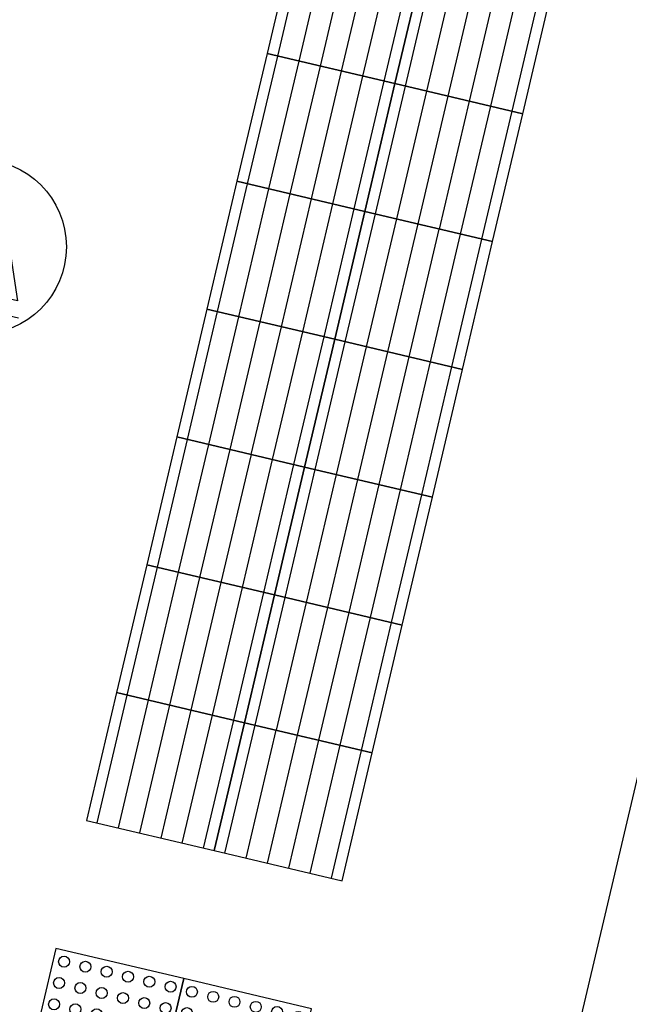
# Model space of a CAD drawing. Header units: metres. Extents: x 116958 to 118326, y 475500 to 477904.
# Tile 84 of 256: x 117496.73 to 117498.13, y 476342.13 to 476344.38. Entities that reach past the tile are written whole.
import ezdxf

# ---------------------------------------------------------------- set-up
doc = ezdxf.new("R2010")
doc.units = ezdxf.units.M
doc.header["$LTSCALE"] = 0.2
doc.layers.get('0').update_dxf_attribs({"color": 6})
for name, color, linetype in [('N-WE-IE-MEUBILAIR_WEGMEUBILAIR_VERKEERSBORD-PAAL', 2, 'Continuous'), ('N-WE-VH-KANTOPSLUITING_ACHTERKANTBAND-G', 251, 'Continuous'), ('N-WE-VH-KANTVERHARDING_TEGEL_GELEIDETEGEL', 1, 'Continuous'), ('N-WE-VH-KANTVERHARDING_TEGEL_NOPPENTEGEL', 1, 'Continuous')]:
    doc.layers.add(name, color=color, linetype=linetype)

# ---------------------------------------------------------------- blocks, each defined once
blk = doc.blocks.new('blind_oud')
blk.add_lwpolyline([(0, 0), (-0.3, 0), (-0.3, -0.3), (0, -0.3)], close=True)
at = {"color": 8}
for centre in [(-0.275, -0.025), (-0.225, -0.025), (-0.175, -0.025), (-0.125, -0.025), (-0.075, -0.025), (-0.025, -0.025), (-0.275, -0.075), (-0.225, -0.075), (-0.175, -0.075), (-0.125, -0.075), (-0.075, -0.075), (-0.025, -0.075), (-0.275, -0.125), (-0.225, -0.125), (-0.175, -0.125), (-0.125, -0.125), (-0.075, -0.125), (-0.025, -0.125), (-0.275, -0.175), (-0.225, -0.175), (-0.175, -0.175), (-0.125, -0.175), (-0.075, -0.175), (-0.025, -0.175), (-0.275, -0.225), (-0.225, -0.225), (-0.175, -0.225), (-0.125, -0.225), (-0.075, -0.225), (-0.025, -0.225), (-0.275, -0.275), (-0.225, -0.275), (-0.175, -0.275), (-0.125, -0.275), (-0.075, -0.275), (-0.025, -0.275)]:
    blk.add_circle(centre, 0.0125, dxfattribs=at)
blk = doc.blocks.new('blinden geleidetegel')
blk.add_lwpolyline([(0, 0), (-0.3, 0), (-0.3, -0.3), (0, -0.3)], close=True)
at = {"color": 41}
for points in [[(-0.275, -0.3), (-0.275, 0)], [(-0.225, -0.3), (-0.225, 0)], [(-0.175, -0.3), (-0.175, 0)], [(-0.125, -0.3), (-0.125, 0)], [(-0.075, -0.3), (-0.075, 0)], [(-0.025, -0.3), (-0.025, 0)]]:
    blk.add_lwpolyline(points, dxfattribs=at)
blk = doc.blocks.new('Vb')
blk.add_lwpolyline([(125, -138), (-127, -138), (0, 185), (114, -100), (-71, -100), (0, 100), (56, -60), (-13, -60), (0, -20), (1, 30)])
blk.add_circle((0, 0), 200)

msp = doc.modelspace()

# ---------------------------------------------------------------- linework, layer by layer
at = {"layer": 'N-WE-VH-KANTOPSLUITING_ACHTERKANTBAND-G', "flags": 128}
msp.add_lwpolyline([(117502.7338, 476379.748, -0.594384), (117503.2433, 476379.8831, -0.079692), (117505.8845, 476376.01, -0.169286), (117505.9528, 476375.3552), (117504.1962, 476367.8982), (117503.8666, 476366.9484), (117497.7782, 476341.0911)], format="xyb", dxfattribs=at)

# ---------------------------------------------------------------- block references
at = {"layer": 'N-WE-IE-MEUBILAIR_WEGMEUBILAIR_VERKEERSBORD-PAAL', "xscale": 0.001, "yscale": 0.001, "zscale": 0.001, "rotation": 346.9218620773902}
msp.add_blockref('Vb', (117496.6404, 476343.8592), dxfattribs=at)
at = {"layer": 'N-WE-VH-KANTVERHARDING_TEGEL_GELEIDETEGEL', "rotation": 346.744929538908}
for p in [(117497.6599, 476344.5241), (117497.9519, 476344.4553), (117497.5911, 476344.2321), (117497.8831, 476344.1633), (117497.5223, 476343.9401), (117497.8143, 476343.8713), (117497.4535, 476343.6481), (117497.7455, 476343.5793), (117497.3848, 476343.3561), (117497.6768, 476343.2873), (117497.316, 476343.0641), (117497.608, 476342.9953), (117497.2472, 476342.7721), (117497.5392, 476342.7033)]:
    msp.add_blockref('blinden geleidetegel', p, dxfattribs=at)
at = {"layer": 'N-WE-VH-KANTVERHARDING_TEGEL_NOPPENTEGEL', "rotation": 256.7449295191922}
for p in [(117497.0399, 476341.8955), (117497.3319, 476341.8267)]:
    msp.add_blockref('blind_oud', p, dxfattribs=at)

doc.saveas('drawing.dxf')
